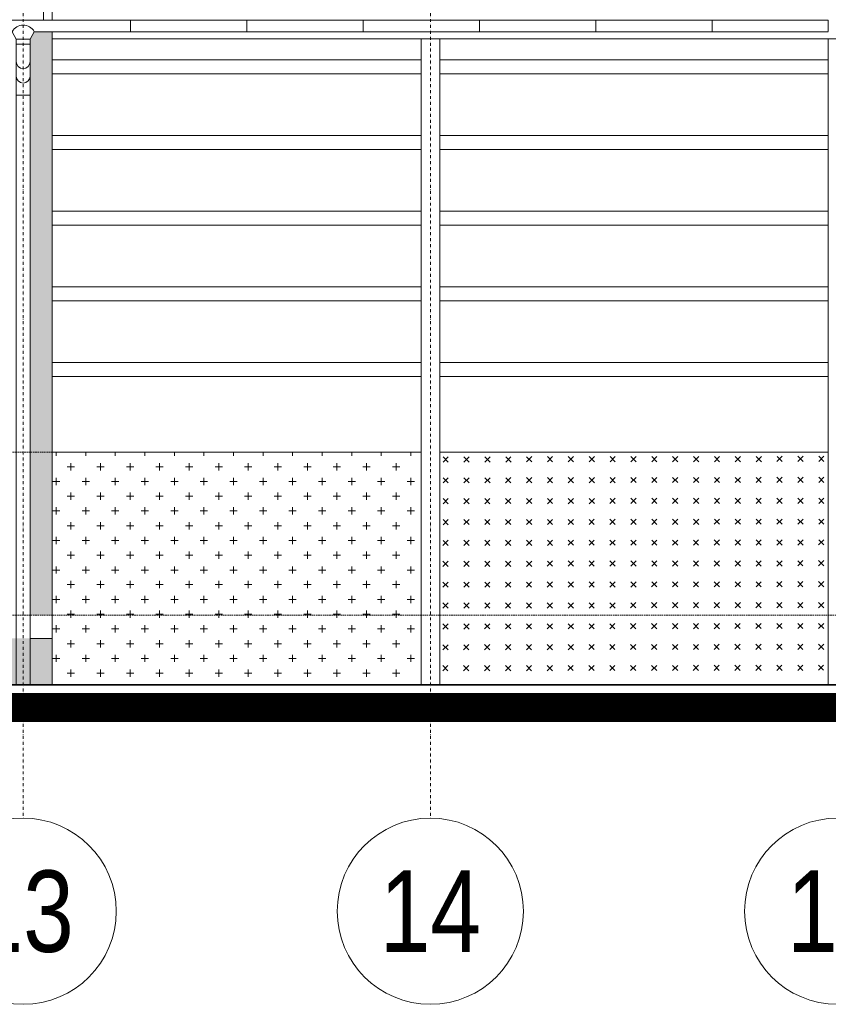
# Model space of a CAD drawing. Header units: millimetres. Extents: x -304119 to 197109, y 7818 to 249585.
# Tile 14 of 42: x -120000 to -113050, y 46537 to 54998. Entities that reach past the tile are written whole.
import ezdxf
from ezdxf.enums import TextEntityAlignment as Align

# ---------------------------------------------------------------- set-up
doc = ezdxf.new("R2010")
doc.units = ezdxf.units.MM
for name, pattern in [('ACAD_ISO10W100', [18, 12, -3, 0, -3]), ('DASHDOT', [25.4, 12.7, -6.35, 0, -6.35]), ('Dashed', [19.05, 12.7, -6.35])]:
    doc.linetypes.add(name, pattern=pattern)
for name, color, linetype, lineweight in [('CAVNEJSI_POHLED', 252, 'Continuous', 5), ('CKRASTR', 252, 'DASHDOT', 5), ('CKRASTR_POPIS', 252, 'Continuous', 5), ('CKSTENY_PODROVINOU', 252, 'Continuous', 5), ('CKSTENY_POHLED', 252, 'Continuous', 5), ('CKSTENY_SKRYTE', 252, 'Dashed', 5), ('CKSTENY_SRAF', 252, 'Continuous', 5), ('EL_BleskUz - bleskozvod', 3, 'ACAD_ISO10W100', 35)]:
    doc.layers.add(name, color=color, linetype=linetype, lineweight=lineweight)
doc.styles.get("Standard").update_dxf_attribs({"font": 'arial.ttf'})
pattern_1 = [(0, (-2367872.75, -1580184), (762, 760), [63.5, -698.5]), (0, (-2367872.75, -1580438), (762, 760), [63.5, -698.5]), (0, (-2367872.75, -1580692), (762, 760), [63.5, -698.5]), (90, (-2367841, -1580721.75), (762, -3e-13), [61.5405, -4498.4595]), (90, (-2367079, -1579961.75), (762, -3e-13), [61.5405, -4498.4595]), (90, (-2366317, -1579201.75), (762, -3e-13), [61.5405, -4498.4595]), (90, (-2365555, -1578441.75), (762, -3e-13), [61.5405, -4498.4595]), (90, (-2364793, -1577681.75), (762, -3e-13), [61.5405, -4498.4595]), (90, (-2364031, -1576921.75), (762, -3e-13), [61.5405, -4498.4595]), (90, (-2367841, -1580469.7), (762, -3e-13), [63.5, -4496.5]), (90, (-2367079, -1579709.7), (762, -3e-13), [63.5, -4496.5]), (90, (-2366317, -1578949.7), (762, -3e-13), [63.5, -4496.5]), (90, (-2365555, -1578189.7), (762, -3e-13), [63.5, -4496.5]), (90, (-2364793, -1577429.7), (762, -3e-13), [63.5, -4496.5]), (90, (-2364031, -1576669.7), (762, -3e-13), [63.5, -4496.5]), (90, (-2367841, -1580215.7), (762, -3e-13), [63.5, -4496.5]), (90, (-2367079, -1579455.7), (762, -3e-13), [63.5, -4496.5]), (90, (-2366317, -1578695.7), (762, -3e-13), [63.5, -4496.5]), (90, (-2365555, -1577935.7), (762, -3e-13), [63.5, -4496.5]), (90, (-2364793, -1577175.7), (762, -3e-13), [63.5, -4496.5]), (90, (-2364031, -1576415.7), (762, -3e-13), [63.5, -4496.5]), (90, (-2367587, -1580215.7), (762, -3e-13), [63.5, -4496.5]), (90, (-2366825, -1579455.7), (762, -3e-13), [63.5, -4496.5]), (90, (-2366063, -1578695.7), (762, -3e-13), [63.5, -4496.5]), (90, (-2365301, -1577935.7), (762, -3e-13), [63.5, -4496.5]), (90, (-2364539, -1577175.7), (762, -3e-13), [63.5, -4496.5]), (90, (-2363777, -1576415.7), (762, -3e-13), [63.5, -4496.5]), (90, (-2367333, -1580215.7), (762, -3e-13), [63.5, -4496.5]), (90, (-2366571, -1579455.7), (762, -3e-13), [63.5, -4496.5]), (90, (-2365809, -1578695.7), (762, -3e-13), [63.5, -4496.5]), (90, (-2365047, -1577935.7), (762, -3e-13), [63.5, -4496.5]), (90, (-2364285, -1577175.7), (762, -3e-13), [63.5, -4496.5]), (90, (-2363523, -1576415.7), (762, -3e-13), [63.5, -4496.5]), (0, (-2367618.75, -1580184), (762, 760), [63.5, -698.5]), (0, (-2367364.75, -1580184), (762, 760), [63.5, -698.5]), (0, (-2367745.75, -1580311), (762, 760), [63.5, -698.5]), (0, (-2367491.75, -1580311), (762, 760), [63.5, -698.5]), (0, (-2367618.75, -1580438), (762, 760), [63.5, -698.5]), (0, (-2367364.75, -1580438), (762, 760), [63.5, -698.5]), (0, (-2367745.75, -1580565), (762, 760), [63.5, -698.5]), (0, (-2367491.75, -1580565), (762, 760), [63.5, -698.5]), (0, (-2367618.75, -1580692), (762, 760), [63.5, -698.5]), (0, (-2367364.75, -1580692), (762, 760), [63.5, -698.5]), (90, (-2367714, -1580596.7), (762, -3e-13), [63.5, -4496.5]), (90, (-2366952, -1579836.7), (762, -3e-13), [63.5, -4496.5]), (90, (-2366190, -1579076.7), (762, -3e-13), [63.5, -4496.5]), (90, (-2365428, -1578316.7), (762, -3e-13), [63.5, -4496.5]), (90, (-2364666, -1577556.7), (762, -3e-13), [63.5, -4496.5]), (90, (-2363904, -1576796.7), (762, -3e-13), [63.5, -4496.5]), (90, (-2367714, -1580342.7), (762, -3e-13), [63.5, -4496.5]), (90, (-2366952, -1579582.7), (762, -3e-13), [63.5, -4496.5]), (90, (-2366190, -1578822.7), (762, -3e-13), [63.5, -4496.5]), (90, (-2365428, -1578062.7), (762, -3e-13), [63.5, -4496.5]), (90, (-2364666, -1577302.7), (762, -3e-13), [63.5, -4496.5]), (90, (-2363904, -1576542.7), (762, -3e-13), [63.5, -4496.5]), (90, (-2367587, -1580721.75), (762, -3e-13), [61.5405, -4498.4595]), (90, (-2366825, -1579961.75), (762, -3e-13), [61.5405, -4498.4595]), (90, (-2366063, -1579201.75), (762, -3e-13), [61.5405, -4498.4595]), (90, (-2365301, -1578441.75), (762, -3e-13), [61.5405, -4498.4595]), (90, (-2364539, -1577681.75), (762, -3e-13), [61.5405, -4498.4595]), (90, (-2363777, -1576921.75), (762, -3e-13), [61.5405, -4498.4595]), (90, (-2367587, -1580469.7), (762, -3e-13), [63.5, -4496.5]), (90, (-2366825, -1579709.7), (762, -3e-13), [63.5, -4496.5]), (90, (-2366063, -1578949.7), (762, -3e-13), [63.5, -4496.5]), (90, (-2365301, -1578189.7), (762, -3e-13), [63.5, -4496.5]), (90, (-2364539, -1577429.7), (762, -3e-13), [63.5, -4496.5]), (90, (-2363777, -1576669.7), (762, -3e-13), [63.5, -4496.5]), (90, (-2367460, -1580596.7), (762, -3e-13), [63.5, -4496.5]), (90, (-2366698, -1579836.7), (762, -3e-13), [63.5, -4496.5]), (90, (-2365936, -1579076.7), (762, -3e-13), [63.5, -4496.5]), (90, (-2365174, -1578316.7), (762, -3e-13), [63.5, -4496.5]), (90, (-2364412, -1577556.7), (762, -3e-13), [63.5, -4496.5]), (90, (-2363650, -1576796.7), (762, -3e-13), [63.5, -4496.5]), (90, (-2367460, -1580342.7), (762, -3e-13), [63.5, -4496.5]), (90, (-2366698, -1579582.7), (762, -3e-13), [63.5, -4496.5]), (90, (-2365936, -1578822.7), (762, -3e-13), [63.5, -4496.5]), (90, (-2365174, -1578062.7), (762, -3e-13), [63.5, -4496.5]), (90, (-2364412, -1577302.7), (762, -3e-13), [63.5, -4496.5]), (90, (-2363650, -1576542.7), (762, -3e-13), [63.5, -4496.5]), (90, (-2367333, -1580721.75), (762, -3e-13), [61.5405, -4498.4595]), (90, (-2366571, -1579961.75), (762, -3e-13), [61.5405, -4498.4595]), (90, (-2365809, -1579201.75), (762, -3e-13), [61.5405, -4498.4595]), (90, (-2365047, -1578441.75), (762, -3e-13), [61.5405, -4498.4595]), (90, (-2364285, -1577681.75), (762, -3e-13), [61.5405, -4498.4595]), (90, (-2363523, -1576921.75), (762, -3e-13), [61.5405, -4498.4595]), (90, (-2367333, -1580469.7), (762, -3e-13), [63.5, -4496.5]), (90, (-2366571, -1579709.7), (762, -3e-13), [63.5, -4496.5]), (90, (-2365809, -1578949.7), (762, -3e-13), [63.5, -4496.5]), (90, (-2365047, -1578189.7), (762, -3e-13), [63.5, -4496.5]), (90, (-2364285, -1577429.7), (762, -3e-13), [63.5, -4496.5]), (90, (-2363523, -1576669.7), (762, -3e-13), [63.5, -4496.5]), (0, (-2367745.75, -1580057), (762, 760), [63.5, -698.5]), (0, (-2367491.75, -1580057), (762, 760), [63.5, -698.5]), (90, (-2367714, -1580088.7), (762, -3e-13), [63.5, -4496.5]), (90, (-2366952, -1579328.7), (762, -3e-13), [63.5, -4496.5]), (90, (-2366190, -1578568.7), (762, -3e-13), [63.5, -4496.5]), (90, (-2365428, -1577808.7), (762, -3e-13), [63.5, -4496.5]), (90, (-2364666, -1577048.7), (762, -3e-13), [63.5, -4496.5]), (90, (-2363904, -1576288.7), (762, -3e-13), [63.5, -4496.5]), (90, (-2367460, -1580088.7), (762, -3e-13), [63.5, -4496.5]), (90, (-2366698, -1579328.7), (762, -3e-13), [63.5, -4496.5]), (90, (-2365936, -1578568.7), (762, -3e-13), [63.5, -4496.5]), (90, (-2365174, -1577808.7), (762, -3e-13), [63.5, -4496.5]), (90, (-2364412, -1577048.7), (762, -3e-13), [63.5, -4496.5]), (90, (-2363650, -1576288.7), (762, -3e-13), [63.5, -4496.5]), (0, (-2367237.75, -1580057), (762, 760), [63.5, -698.5]), (0, (-2367237.75, -1580311), (762, 760), [63.5, -698.5]), (0, (-2367237.75, -1580565), (762, 760), [63.5, -698.5]), (90, (-2367206, -1580596.7), (762, -3e-13), [63.5, -4496.5]), (90, (-2366444, -1579836.7), (762, -3e-13), [63.5, -4496.5]), (90, (-2365682, -1579076.7), (762, -3e-13), [63.5, -4496.5]), (90, (-2364920, -1578316.7), (762, -3e-13), [63.5, -4496.5]), (90, (-2364158, -1577556.7), (762, -3e-13), [63.5, -4496.5]), (90, (-2363396, -1576796.7), (762, -3e-13), [63.5, -4496.5]), (90, (-2367206, -1580342.7), (762, -3e-13), [63.5, -4496.5]), (90, (-2366444, -1579582.7), (762, -3e-13), [63.5, -4496.5]), (90, (-2365682, -1578822.7), (762, -3e-13), [63.5, -4496.5]), (90, (-2364920, -1578062.7), (762, -3e-13), [63.5, -4496.5]), (90, (-2364158, -1577302.7), (762, -3e-13), [63.5, -4496.5]), (90, (-2363396, -1576542.7), (762, -3e-13), [63.5, -4496.5]), (90, (-2367206, -1580088.7), (762, -3e-13), [63.5, -4496.5]), (90, (-2366444, -1579328.7), (762, -3e-13), [63.5, -4496.5]), (90, (-2365682, -1578568.7), (762, -3e-13), [63.5, -4496.5]), (90, (-2364920, -1577808.7), (762, -3e-13), [63.5, -4496.5]), (90, (-2364158, -1577048.7), (762, -3e-13), [63.5, -4496.5]), (90, (-2363396, -1576288.7), (762, -3e-13), [63.5, -4496.5])]

# ---------------------------------------------------------------- blocks, each defined once
blk = doc.blocks.new('CK_GRID_DESC_A460A66B-2EDC-4BD0-90B6-661D6CF4EA7E')
at = {"layer": 'CKRASTR_POPIS'}
blk.add_circle((-4, 0), 4, dxfattribs=at)
at = {"layer": 'CKRASTR_POPIS', "width": 0.8}
blk.add_attdef('GRID_DESC', text='', height=3.5, dxfattribs=at).set_placement((-4, 0), align=Align.MIDDLE_CENTER)
blk = doc.blocks.new('*U31')
at = {"color": 0, "linetype": 'ByBlock', "lineweight": -2}
for q in [(-3617.3, -100), (17534, -100)]:
    blk.add_line((17437.3, -100), q, dxfattribs=at)
blk.add_arc((17534, -96.8), 3.23, 270.57995, 359.42005, dxfattribs=at)
blk = doc.blocks.new('*U30')
at = {"color": 0, "linetype": 'ByBlock', "lineweight": -2}
for p, q in [((-3557.6, 0), (3557.6, 0)), ((-3557.6, 0), (-3557.6, -96.8)), ((3557.6, 0), (3557.6, -96.8)), ((-3554.4, -100), (-3457.6, -100)), ((-3457.9, -100), (-3422.4, -164.9)), ((-3457.9, -100), (-3457.6, -100)), ((-3302.4, -164.9), (-3422.4, -164.9)), ((-3422.4, -164.9), (-3422.4, -264.8)), ((-3422.4, -164.9), (-3422.4, -356.6)), ((-3266.9, -100), (-3302.4, -164.9)), ((-3302.4, -164.9), (-3302.4, -234.3)), ((-3302.4, -164.9), (-3302.4, -356.6)), ((3457.6, -100), (-3266.9, -100)), ((3457.6, -100), (3554.4, -100)), ((-3302.4, -208.3), (-3422.4, -208.3)), ((-3302.4, -318.1), (-3302.4, -5562)), ((-3422.4, -352.1), (-3422.4, -5562)), ((-3302.4, -643.9), (-3422.4, -643.9)), ((-3422.4, -5562), (-3422.4, -5712.9)), ((-3302.4, -5712.9), (-3302.4, -5562))]:
    blk.add_line(p, q, dxfattribs=at)
at = {"color": 0, "linetype": 'ByBlock'}
for p, q in [((-3557.6, 0), (-3557.6, 0)), ((3557.6, 0), (3557.6, 0))]:
    blk.add_line(p, q, dxfattribs=at)
at = {"color": 0, "linetype": 'ByBlock', "lineweight": -2}
for centre, radius, start, end in [((-3362.4, -153.3), 109.3, 29.16999, 150.83001), ((-3554.4, -96.8), 3.23, 180.57995, 269.42005), ((3554.4, -96.8), 3.23, 270.57995, 359.42005), ((-3362.4, -356.6), 60, 180, 0), ((-3362.4, -481), 60, 180, 0)]:
    blk.add_arc(centre, radius, start, end, dxfattribs=at)

msp = doc.modelspace()

# ---------------------------------------------------------------- hatches: boundary and pattern name
at = {"layer": 'CKSTENY_SRAF', "linetype": 'ByBlock', "lineweight": 5, "ltscale": 0.2}
h = msp.add_hatch(color=252, dxfattribs=at)
h.paths.add_polyline_path([(-119720.07651, 54894.30427), (-119874.61276, 54894.30427), (-119910.07651, 54829.43052), (-119910.07651, 54760.0416), (-119910.07551, 54676.17267), (-119910.07551, 51281.42397), (-119720.07651, 51281.42397)])
h.paths.add_polyline_path([(-119910.07551, 49881.42397), (-119720.07651, 49881.42397), (-119720.07651, 51281.42397), (-119910.07551, 51281.42397)])
at = {"layer": 'CKSTENY_SRAF', "lineweight": 5}
h = msp.add_hatch(dxfattribs=at)
h.set_pattern_fill('BOURANE_KCE', color=252, scale=100, style=0)
h.set_pattern_definition(pattern_1)
h.paths.add_polyline_path([(-119720.07651, 51281.42397), (-119720.07651, 49281.42397), (-116550.07651, 49281.42397), (-116550.07651, 51281.42397)])
h = msp.add_hatch(dxfattribs=at)
h.set_pattern_fill('BOURANE_KCE', color=252, scale=100, angle=225, style=0)
h.set_pattern_definition([(225, (-2364162.5, -1581102.05), (-1.41421, -1076.21652), [63.5, -698.5]), (225, (-2364342.1, -1580922.44), (-1.41421, -1076.21652), [63.5, -698.5]), (225, (-2364521.7, -1580742.8), (-1.41421, -1076.21652), [63.5, -698.5]), (315, (-2364565.2, -1580744.2), (-538.81537, -538.81537), [61.5405, -4498.4595]), (315, (-2364566.6, -1581820.4), (-538.81537, -538.81537), [61.5405, -4498.4595]), (315, (-2364568, -1582896.65), (-538.81537, -538.81537), [61.5405, -4498.4595]), (315, (-2364569.4, -1583972.9), (-538.81537, -538.81537), [61.5405, -4498.4595]), (315, (-2364570.85, -1585049.1), (-538.81537, -538.81537), [61.5405, -4498.4595]), (315, (-2364572.3, -1586125.3), (-538.81537, -538.81537), [61.5405, -4498.4595]), (315, (-2364387, -1580922.44), (-538.81537, -538.81537), [63.5, -4496.5]), (315, (-2364388.4, -1581998.66), (-538.81537, -538.81537), [63.5, -4496.5]), (315, (-2364389.8, -1583074.9), (-538.81537, -538.81537), [63.5, -4496.5]), (315, (-2364391.2, -1584151.1), (-538.81537, -538.81537), [63.5, -4496.5]), (315, (-2364392.6, -1585227.3), (-538.81537, -538.81537), [63.5, -4496.5]), (315, (-2364394.05, -1586303.5), (-538.81537, -538.81537), [63.5, -4496.5]), (315, (-2364207.4, -1581102.05), (-538.81537, -538.81537), [63.5, -4496.5]), (315, (-2364208.8, -1582178.26), (-538.81537, -538.81537), [63.5, -4496.5]), (315, (-2364210.2, -1583254.5), (-538.81537, -538.81537), [63.5, -4496.5]), (315, (-2364211.6, -1584330.7), (-538.81537, -538.81537), [63.5, -4496.5]), (315, (-2364213, -1585406.9), (-538.81537, -538.81537), [63.5, -4496.5]), (315, (-2364214.44, -1586483.1), (-538.81537, -538.81537), [63.5, -4496.5]), (315, (-2364387, -1581281.65), (-538.81537, -538.81537), [63.5, -4496.5]), (315, (-2364388.4, -1582357.9), (-538.81537, -538.81537), [63.5, -4496.5]), (315, (-2364389.8, -1583434.1), (-538.81537, -538.81537), [63.5, -4496.5]), (315, (-2364391.2, -1584510.3), (-538.81537, -538.81537), [63.5, -4496.5]), (315, (-2364392.6, -1585586.5), (-538.81537, -538.81537), [63.5, -4496.5]), (315, (-2364394.05, -1586662.7), (-538.81537, -538.81537), [63.5, -4496.5]), (315, (-2364566.6, -1581461.26), (-538.81537, -538.81537), [63.5, -4496.5]), (315, (-2364568, -1582537.5), (-538.81537, -538.81537), [63.5, -4496.5]), (315, (-2364569.4, -1583613.7), (-538.81537, -538.81537), [63.5, -4496.5]), (315, (-2364570.8, -1584689.9), (-538.81537, -538.81537), [63.5, -4496.5]), (315, (-2364572.2, -1585766.1), (-538.81537, -538.81537), [63.5, -4496.5]), (315, (-2364573.65, -1586842.3), (-538.81537, -538.81537), [63.5, -4496.5]), (225, (-2364342.1, -1581281.65), (-1.41421, -1076.21652), [63.5, -698.5]), (225, (-2364521.7, -1581461.26), (-1.41421, -1076.21652), [63.5, -698.5]), (225, (-2364342.1, -1581102.05), (-1.41421, -1076.21652), [63.5, -698.5]), (225, (-2364521.7, -1581281.65), (-1.41421, -1076.21652), [63.5, -698.5]), (225, (-2364521.7, -1581102.05), (-1.41421, -1076.21652), [63.5, -698.5]), (225, (-2364701.3, -1581281.65), (-1.41421, -1076.21652), [63.5, -698.5]), (225, (-2364521.7, -1580922.44), (-1.41421, -1076.21652), [63.5, -698.5]), (225, (-2364701.3, -1581102.05), (-1.41421, -1076.21652), [63.5, -698.5]), (225, (-2364701.3, -1580922.44), (-1.41421, -1076.21652), [63.5, -698.5]), (225, (-2364880.9, -1581102.05), (-1.41421, -1076.21652), [63.5, -698.5]), (315, (-2364566.6, -1580922.44), (-538.81537, -538.81537), [63.5, -4496.5]), (315, (-2364568, -1581998.66), (-538.81537, -538.81537), [63.5, -4496.5]), (315, (-2364569.4, -1583074.9), (-538.81537, -538.81537), [63.5, -4496.5]), (315, (-2364570.8, -1584151.1), (-538.81537, -538.81537), [63.5, -4496.5]), (315, (-2364572.2, -1585227.3), (-538.81537, -538.81537), [63.5, -4496.5]), (315, (-2364573.65, -1586303.5), (-538.81537, -538.81537), [63.5, -4496.5]), (315, (-2364387, -1581102.05), (-538.81537, -538.81537), [63.5, -4496.5]), (315, (-2364388.4, -1582178.26), (-538.81537, -538.81537), [63.5, -4496.5]), (315, (-2364389.8, -1583254.5), (-538.81537, -538.81537), [63.5, -4496.5]), (315, (-2364391.2, -1584330.7), (-538.81537, -538.81537), [63.5, -4496.5]), (315, (-2364392.6, -1585406.9), (-538.81537, -538.81537), [63.5, -4496.5]), (315, (-2364394.05, -1586483.1), (-538.81537, -538.81537), [63.5, -4496.5]), (315, (-2364744.8, -1580923.8), (-538.81537, -538.81537), [61.5405, -4498.4595]), (315, (-2364746.2, -1582000.04), (-538.81537, -538.81537), [61.5405, -4498.4595]), (315, (-2364747.6, -1583076.26), (-538.81537, -538.81537), [61.5405, -4498.4595]), (315, (-2364749.04, -1584152.5), (-538.81537, -538.81537), [61.5405, -4498.4595]), (315, (-2364750.46, -1585228.7), (-538.81537, -538.81537), [61.5405, -4498.4595]), (315, (-2364751.9, -1586304.9), (-538.81537, -538.81537), [61.5405, -4498.4595]), (315, (-2364566.6, -1581102.05), (-538.81537, -538.81537), [63.5, -4496.5]), (315, (-2364568, -1582178.26), (-538.81537, -538.81537), [63.5, -4496.5]), (315, (-2364569.4, -1583254.5), (-538.81537, -538.81537), [63.5, -4496.5]), (315, (-2364570.8, -1584330.7), (-538.81537, -538.81537), [63.5, -4496.5]), (315, (-2364572.2, -1585406.9), (-538.81537, -538.81537), [63.5, -4496.5]), (315, (-2364573.65, -1586483.1), (-538.81537, -538.81537), [63.5, -4496.5]), (315, (-2364746.2, -1581102.05), (-538.81537, -538.81537), [63.5, -4496.5]), (315, (-2364747.6, -1582178.26), (-538.81537, -538.81537), [63.5, -4496.5]), (315, (-2364749, -1583254.5), (-538.81537, -538.81537), [63.5, -4496.5]), (315, (-2364750.4, -1584330.7), (-538.81537, -538.81537), [63.5, -4496.5]), (315, (-2364751.84, -1585406.9), (-538.81537, -538.81537), [63.5, -4496.5]), (315, (-2364753.26, -1586483.1), (-538.81537, -538.81537), [63.5, -4496.5]), (315, (-2364566.6, -1581281.65), (-538.81537, -538.81537), [63.5, -4496.5]), (315, (-2364568, -1582357.9), (-538.81537, -538.81537), [63.5, -4496.5]), (315, (-2364569.4, -1583434.1), (-538.81537, -538.81537), [63.5, -4496.5]), (315, (-2364570.8, -1584510.3), (-538.81537, -538.81537), [63.5, -4496.5]), (315, (-2364572.2, -1585586.5), (-538.81537, -538.81537), [63.5, -4496.5]), (315, (-2364573.65, -1586662.7), (-538.81537, -538.81537), [63.5, -4496.5]), (315, (-2364924.4, -1581103.4), (-538.81537, -538.81537), [61.5405, -4498.4595]), (315, (-2364925.8, -1582179.65), (-538.81537, -538.81537), [61.5405, -4498.4595]), (315, (-2364927.2, -1583255.9), (-538.81537, -538.81537), [61.5405, -4498.4595]), (315, (-2364928.65, -1584332.1), (-538.81537, -538.81537), [61.5405, -4498.4595]), (315, (-2364930.1, -1585408.3), (-538.81537, -538.81537), [61.5405, -4498.4595]), (315, (-2364931.5, -1586484.5), (-538.81537, -538.81537), [61.5405, -4498.4595]), (315, (-2364746.2, -1581281.65), (-538.81537, -538.81537), [63.5, -4496.5]), (315, (-2364747.6, -1582357.9), (-538.81537, -538.81537), [63.5, -4496.5]), (315, (-2364749, -1583434.1), (-538.81537, -538.81537), [63.5, -4496.5]), (315, (-2364750.4, -1584510.3), (-538.81537, -538.81537), [63.5, -4496.5]), (315, (-2364751.84, -1585586.5), (-538.81537, -538.81537), [63.5, -4496.5]), (315, (-2364753.26, -1586662.7), (-538.81537, -538.81537), [63.5, -4496.5]), (225, (-2364162.5, -1581281.65), (-1.41421, -1076.21652), [63.5, -698.5]), (225, (-2364342.1, -1581461.26), (-1.41421, -1076.21652), [63.5, -698.5]), (315, (-2364207.4, -1581281.65), (-538.81537, -538.81537), [63.5, -4496.5]), (315, (-2364208.8, -1582357.9), (-538.81537, -538.81537), [63.5, -4496.5]), (315, (-2364210.2, -1583434.1), (-538.81537, -538.81537), [63.5, -4496.5]), (315, (-2364211.6, -1584510.3), (-538.81537, -538.81537), [63.5, -4496.5]), (315, (-2364213, -1585586.5), (-538.81537, -538.81537), [63.5, -4496.5]), (315, (-2364214.44, -1586662.7), (-538.81537, -538.81537), [63.5, -4496.5]), (315, (-2364387, -1581461.26), (-538.81537, -538.81537), [63.5, -4496.5]), (315, (-2364388.4, -1582537.5), (-538.81537, -538.81537), [63.5, -4496.5]), (315, (-2364389.8, -1583613.7), (-538.81537, -538.81537), [63.5, -4496.5]), (315, (-2364391.2, -1584689.9), (-538.81537, -538.81537), [63.5, -4496.5]), (315, (-2364392.6, -1585766.1), (-538.81537, -538.81537), [63.5, -4496.5]), (315, (-2364394.05, -1586842.3), (-538.81537, -538.81537), [63.5, -4496.5]), (225, (-2364521.7, -1581640.86), (-1.41421, -1076.21652), [63.5, -698.5]), (225, (-2364701.3, -1581461.26), (-1.41421, -1076.21652), [63.5, -698.5]), (225, (-2364880.9, -1581281.65), (-1.41421, -1076.21652), [63.5, -698.5]), (315, (-2364925.8, -1581281.65), (-538.81537, -538.81537), [63.5, -4496.5]), (315, (-2364927.2, -1582357.9), (-538.81537, -538.81537), [63.5, -4496.5]), (315, (-2364928.6, -1583434.1), (-538.81537, -538.81537), [63.5, -4496.5]), (315, (-2364930, -1584510.3), (-538.81537, -538.81537), [63.5, -4496.5]), (315, (-2364931.45, -1585586.5), (-538.81537, -538.81537), [63.5, -4496.5]), (315, (-2364932.86, -1586662.7), (-538.81537, -538.81537), [63.5, -4496.5]), (315, (-2364746.2, -1581461.26), (-538.81537, -538.81537), [63.5, -4496.5]), (315, (-2364747.6, -1582537.5), (-538.81537, -538.81537), [63.5, -4496.5]), (315, (-2364749, -1583613.7), (-538.81537, -538.81537), [63.5, -4496.5]), (315, (-2364750.4, -1584689.9), (-538.81537, -538.81537), [63.5, -4496.5]), (315, (-2364751.84, -1585766.1), (-538.81537, -538.81537), [63.5, -4496.5]), (315, (-2364753.26, -1586842.3), (-538.81537, -538.81537), [63.5, -4496.5]), (315, (-2364566.6, -1581640.86), (-538.81537, -538.81537), [63.5, -4496.5]), (315, (-2364568, -1582717.1), (-538.81537, -538.81537), [63.5, -4496.5]), (315, (-2364569.4, -1583793.3), (-538.81537, -538.81537), [63.5, -4496.5]), (315, (-2364570.8, -1584869.5), (-538.81537, -538.81537), [63.5, -4496.5]), (315, (-2364572.2, -1585945.7), (-538.81537, -538.81537), [63.5, -4496.5]), (315, (-2364573.65, -1587021.94), (-538.81537, -538.81537), [63.5, -4496.5])])
h.paths.add_polyline_path([(-116390.07651, 51281.42397), (-116390.07651, 49281.42397), (-113050.07651, 49281.42397), (-113050.07651, 51281.42397)])
h = msp.add_hatch(dxfattribs=at)
h.set_pattern_fill('BOURANE_KCE', color=252, scale=100, style=0)
h.set_pattern_definition(pattern_1)
h.paths.add_polyline_path([(-162220.07651, 49681.42397), (-162220.07651, 49281.42397), (-119720.07651, 49281.42397), (-119720.07651, 49681.42397)])

# ---------------------------------------------------------------- linework, layer by layer
at = {"layer": 'CAVNEJSI_POHLED', "color": 252, "lineweight": 5}
for p, q in [((-119794.58134, 54994.30427), (-119794.58134, 55094.30427)), ((-119048.66637, 54894.30427), (-119048.66637, 54994.30427)), ((-118048.66637, 54894.30427), (-118048.66637, 54994.30427)), ((-117048.66637, 54894.30427), (-117048.66637, 54994.30427)), ((-116048.66637, 54894.30427), (-116048.66637, 54994.30427)), ((-115048.66637, 54894.30427), (-115048.66637, 54994.30427)), ((-114048.66637, 54894.30427), (-114048.66637, 54994.30427))]:
    msp.add_line(p, q, dxfattribs=at)
at = {"layer": 'CKRASTR', "color": 252, "lineweight": 5, "ltscale": 2}
for p, q in [((-119970.07651, 59940.53352), (-119970.07651, 48137.27788)), ((-116470.07651, 59940.53352), (-116470.07651, 48137.27788))]:
    msp.add_line(p, q, dxfattribs=at)
at = {"layer": 'CKSTENY_PODROVINOU', "color": 252, "lineweight": 5}
for p, q in [((-102532.28514, 54833.47076), (-119720.07651, 54833.47076)), ((-119720.07651, 51281.42397), (-116550.07651, 51281.42397)), ((-116390.07651, 51281.42397), (-113050.07651, 51281.42397))]:
    msp.add_line(p, q, dxfattribs=at)
at = {"layer": 'CKSTENY_POHLED', "color": 252, "lineweight": 5}
for p, q in [((-119720.07651, 54994.30427), (-119720.07651, 55133.47076)), ((-119720.07651, 49281.42397), (-119720.07651, 54894.30427)), ((-116550.07651, 49281.42397), (-116550.07651, 54833.47076)), ((-116390.07651, 49281.42397), (-116390.07651, 54833.47076)), ((-113050.07651, 49281.42397), (-113050.07651, 54833.47076)), ((-119720.07651, 54651.42397), (-116550.07651, 54651.42397)), ((-116390.07651, 54651.42397), (-113050.07651, 54651.42397)), ((-119720.07651, 54531.42397), (-116550.07651, 54531.42397)), ((-116390.07651, 54531.42397), (-113050.07651, 54531.42397)), ((-119720.07651, 54001.42397), (-116550.07651, 54001.42397)), ((-116390.07651, 54001.42397), (-113050.07651, 54001.42397)), ((-119720.07651, 53881.42397), (-116550.07651, 53881.42397)), ((-116390.07651, 53881.42397), (-113050.07651, 53881.42397)), ((-119720.07651, 53351.42397), (-116550.07651, 53351.42397)), ((-116390.07651, 53351.42397), (-113050.07651, 53351.42397)), ((-119720.07651, 53231.42397), (-116550.07651, 53231.42397)), ((-116390.07651, 53231.42397), (-113050.07651, 53231.42397)), ((-119720.07651, 52701.42397), (-116550.07651, 52701.42397)), ((-116390.07651, 52701.42397), (-113050.07651, 52701.42397)), ((-119720.07651, 52581.42397), (-116550.07651, 52581.42397)), ((-116390.07651, 52581.42397), (-113050.07651, 52581.42397)), ((-119720.07651, 52051.42397), (-116550.07651, 52051.42397)), ((-116390.07651, 52051.42397), (-113050.07651, 52051.42397)), ((-119720.07651, 51931.42397), (-116550.07651, 51931.42397)), ((-116390.07651, 51931.42397), (-113050.07651, 51931.42397)), ((-119720.07651, 49681.42397), (-119910.07551, 49681.42397)), ((-166785.98936, 49281.42397), (-93025.50761, 49281.42397))]:
    msp.add_line(p, q, dxfattribs=at)
at = {"layer": 'CKSTENY_SKRYTE', "color": 252, "lineweight": 5}
for p, q in [((-119720.07651, 51281.42397), (-162220.07651, 51281.42397)), ((-119720.07651, 49881.42397), (-162220.07651, 49881.42397)), ((-119720.07651, 49881.42397), (-98890.07651, 49881.42397))]:
    msp.add_line(p, q, dxfattribs=at)
at = {"layer": 'CKSTENY_SRAF', "color": 252, "lineweight": 5, "const_width": 250}
msp.add_lwpolyline([(-166785.98936, 49087.13406), (-93014.72271, 49087.13406)], dxfattribs=at)
at = {"layer": 'EL_BleskUz - bleskozvod', "ltscale": 0.25}
msp.add_line((-304119.25408, 49281.42397), (-48175.69389, 49281.42397), dxfattribs=at)

# ---------------------------------------------------------------- block references
at = {"layer": 'CAVNEJSI_POHLED', "color": 252, "lineweight": 5}
for name, p in [('*U31', (-137257.32893, 55094.30427)), ('*U30', (-116607.67853, 54994.30427))]:
    msp.add_blockref(name, p, dxfattribs=at)
at = {"layer": 'CKRASTR_POPIS', "color": 252, "lineweight": 5, "xscale": 199.98, "yscale": 199.98, "zscale": 199.98}
for p, values in [((-119170.15651, 47337.35788), {'GRID_DESC': '13'}), ((-115670.15651, 47337.35788), {'GRID_DESC': '14'}), ((-112170.15651, 47337.35788), {'GRID_DESC': '15'})]:
    msp.add_blockref('CK_GRID_DESC_A460A66B-2EDC-4BD0-90B6-661D6CF4EA7E', p, dxfattribs=at).add_auto_attribs(values)

doc.saveas('drawing.dxf')
